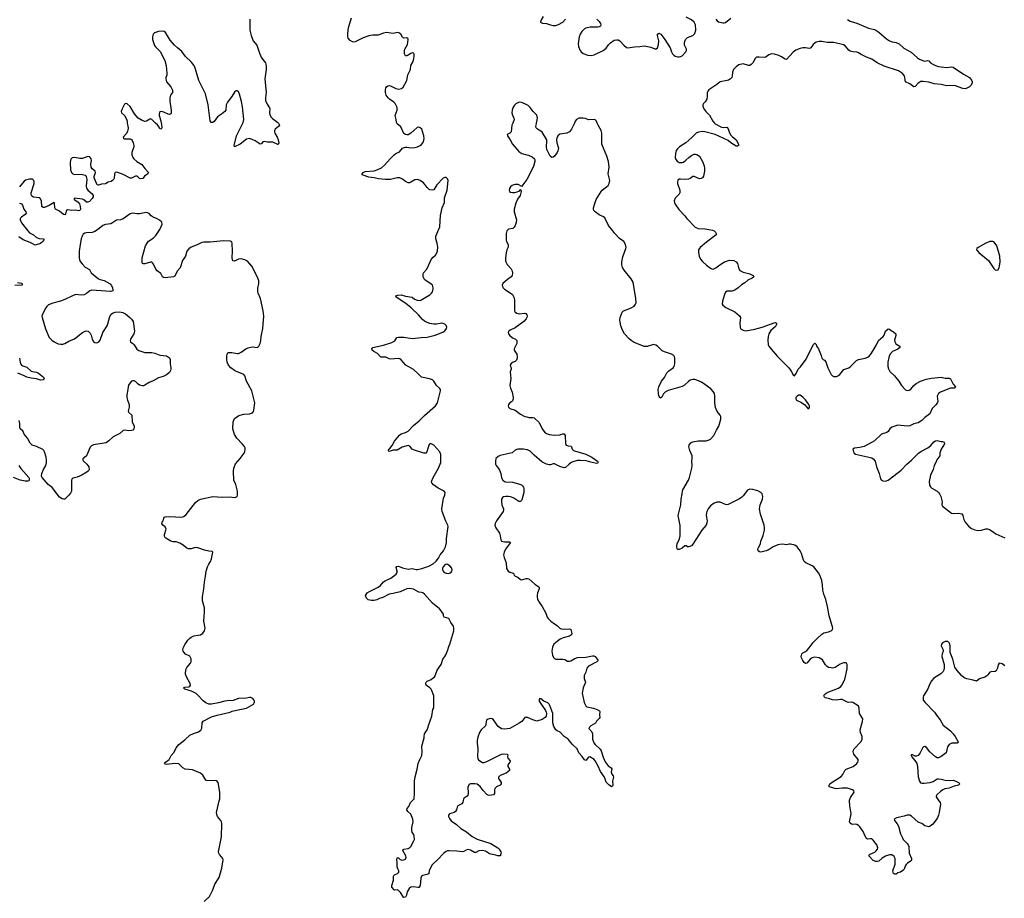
# Model space of a CAD drawing. Header units: inches. Extents: x 1678753 to 1858649, y 384643 to 522370.
# Tile 6 of 91: x 1742523 to 1757042, y 398563 to 411524. Entities that reach past the tile are written whole.
import ezdxf

# ---------------------------------------------------------------- set-up
doc = ezdxf.new("R2010")
doc.units = ezdxf.units.IN
doc.header["$MEASUREMENT"] = 0
for name, color, linetype in [('B7349', 7, 'Continuous'), ('B7359', 7, 'Continuous'), ('B7440', 7, 'Continuous'), ('B7441', 7, 'Continuous'), ('B7450', 7, 'Continuous'), ('B7451', 7, 'Continuous')]:
    doc.layers.add(name, color=color, linetype=linetype)

msp = doc.modelspace()

# ---------------------------------------------------------------- linework, layer by layer
at = {"layer": 'B7349', "color": 6}
for points, elevation in [([(1745245, 398515), (1745321, 398590), (1745370, 398690), (1745403, 398770), (1745464, 398870), (1745504, 399010), (1745525, 399130), (1745519, 399150), (1745468, 399208), (1745459, 399230), (1745457, 399250), (1745477, 399370), (1745501, 399470), (1745506, 399666), (1745500, 399690), (1745489, 399709), (1745442, 399770), (1745430, 399802), (1745426, 399830), (1745466, 400000)], 300), ([(1749061, 400000), (1749056, 399984), (1749041, 399959), (1748984, 399930), (1748972, 399910), (1748963, 399870), (1748950, 399844), (1748930, 399827), (1748861, 399810), (1748847, 399790), (1748847, 399770), (1748861, 399741), (1748888, 399708), (1748965, 399650), (1749030, 399591), (1749110, 399546), (1749194, 399473), (1749270, 399436), (1749470, 399373), (1749573, 399310), (1749593, 399290), (1749616, 399250), (1749622, 399230), (1749614, 399210), (1749614, 399190), (1749571, 399189), (1749542, 399202), (1749470, 399214), (1749450, 399221), (1749390, 399258), (1749350, 399268), (1749294, 399266), (1749250, 399237), (1749230, 399238), (1749170, 399273), (1749130, 399282), (1749105, 399275), (1749070, 399254), (1749050, 399250), (1748970, 399260), (1748855, 399265), (1748830, 399263), (1748810, 399255), (1748778, 399230), (1748685, 399130), (1748618, 399070), (1748603, 399050), (1748562, 398970), (1748554, 398926), (1748527, 398913), (1748470, 398902), (1748449, 398890), (1748437, 398863), (1748427, 398753), (1748414, 398726), (1748410, 398723), (1748396, 398724), (1748330, 398735), (1748290, 398730), (1748268, 398710), (1748239, 398661), (1748225, 398610), (1748210, 398582), (1748190, 398575), (1748181, 398581), (1748137, 398650), (1748110, 398681), (1748090, 398689), (1748050, 398682), (1748046, 398686), (1748013, 398730), (1748013, 398750), (1748036, 398830), (1748033, 398890), (1748039, 398901), (1748048, 398912), (1748092, 398928), (1748113, 398950), (1748115, 398970), (1748099, 398999), (1748091, 399030), (1748090, 399090), (1748083, 399130), (1748090, 399162), (1748110, 399161), (1748136, 399136), (1748165, 399125), (1748190, 399129), (1748210, 399143), (1748222, 399170), (1748219, 399190), (1748175, 399270), (1748179, 399281), (1748190, 399290), (1748250, 399298), (1748273, 399307), (1748292, 399328), (1748337, 399410), (1748344, 399430), (1748340, 399480), (1748329, 399509), (1748310, 399538), (1748304, 399564), (1748306, 399606), (1748326, 399690), (1748322, 399730), (1748290, 399804), (1748246, 399846), (1748233, 399870), (1748239, 399890), (1748261, 399919), (1748285, 399975), (1748309, 400000)], 200)]:
    msp.add_lwpolyline(points, dxfattribs=dict(at, elevation=elevation))
at = {"layer": 'B7359', "color": 6, "elevation": 200}
msp.add_lwpolyline([(1756079, 400000), (1756095, 399975), (1756103, 399950), (1756081, 399830), (1756071, 399789), (1756050, 399742), (1755990, 399658), (1755950, 399626), (1755930, 399619), (1755872, 399632), (1755826, 399666), (1755770, 399685), (1755675, 399775), (1755649, 399789), (1755610, 399790), (1755566, 399774), (1755451, 399750), (1755419, 399730), (1755422, 399710), (1755462, 399662), (1755481, 399630), (1755513, 399513), (1755544, 399444), (1755552, 399430), (1755610, 399374), (1755625, 399350), (1755633, 399330), (1755638, 399230), (1755675, 399150), (1755676, 399130), (1755670, 399118), (1755617, 399083), (1755597, 399063), (1755582, 399038), (1755568, 398992), (1755548, 398972), (1755510, 398949), (1755470, 398938), (1755450, 398918), (1755430, 398918), (1755410, 398929), (1755401, 398970), (1755431, 399069), (1755435, 399130), (1755431, 399151), (1755418, 399178), (1755384, 399204), (1755350, 399206), (1755290, 399185), (1755243, 399157), (1755190, 399110), (1755170, 399104), (1755150, 399107), (1755110, 399123), (1755044, 399190), (1755054, 399210), (1755110, 399232), (1755134, 399246), (1755154, 399266), (1755171, 399290), (1755175, 399310), (1755165, 399350), (1755110, 399421), (1755090, 399440), (1755070, 399442), (1755030, 399438), (1755008, 399448), (1754990, 399479), (1754963, 399550), (1754910, 399618), (1754890, 399637), (1754870, 399650), (1754850, 399655), (1754810, 399653), (1754790, 399656), (1754769, 399670), (1754758, 399690), (1754785, 399810), (1754763, 399930), (1754761, 400000)], dxfattribs=at)
at = {"layer": 'B7440', "color": 6}
for points, elevation in [([(1744110, 410000), (1744121, 409930), (1744118, 409890), (1744110, 409870), (1744096, 409844), (1744050, 409790), (1744055, 409775), (1744070, 409767), (1744130, 409769), (1744150, 409766), (1744170, 409756), (1744181, 409741), (1744197, 409710), (1744206, 409670), (1744204, 409650), (1744175, 409565), (1744176, 409530), (1744190, 409490), (1744205, 409470), (1744252, 409430), (1744326, 409386), (1744367, 409327), (1744423, 409270), (1744414, 409250), (1744362, 409218), (1744337, 409183), (1744310, 409175), (1744290, 409181), (1744267, 409207), (1744250, 409216), (1744230, 409214), (1744170, 409187), (1744150, 409187), (1744050, 409239), (1743970, 409269), (1743950, 409273), (1743933, 409270), (1743923, 409250), (1743918, 409182), (1743912, 409170), (1743890, 409150), (1743870, 409137), (1743830, 409129), (1743790, 409103), (1743730, 409097), (1743683, 409083), (1743667, 409090), (1743622, 409190), (1743621, 409210), (1743641, 409270), (1743634, 409290), (1743590, 409324), (1743576, 409350), (1743572, 409390), (1743580, 409450), (1743575, 409470), (1743562, 409490), (1743550, 409500), (1743530, 409504), (1743450, 409478), (1743410, 409478), (1743329, 409491), (1743295, 409485), (1743280, 409470), (1743271, 409450), (1743267, 409413), (1743274, 409310), (1743286, 409270), (1743306, 409250), (1743330, 409242), (1743430, 409245), (1743470, 409238), (1743490, 409229), (1743505, 409210), (1743513, 409173), (1743503, 409070), (1743510, 409037), (1743530, 409010), (1743594, 408954), (1743606, 408930), (1743607, 408910), (1743594, 408886), (1743550, 408842), (1743530, 408831), (1743510, 408834), (1743470, 408867), (1743450, 408876), (1743328, 408890), (1743325, 408870), (1743378, 408838), (1743406, 408806), (1743417, 408770), (1743418, 408730), (1743412, 408710), (1743390, 408705), (1743350, 408715), (1743290, 408709), (1743230, 408719), (1743212, 408708), (1743200, 408660), (1743190, 408644), (1743170, 408651), (1743110, 408699), (1743070, 408717), (1743053, 408730), (1743043, 408750), (1743036, 408816), (1743030, 408827), (1742957, 408783), (1742890, 408755), (1742870, 408753), (1742850, 408770), (1742843, 408850), (1742825, 408885), (1742810, 408895), (1742727, 408907), (1742702, 408922), (1742695, 408930), (1742690, 408950), (1742693, 408970), (1742737, 409110), (1742737, 409130), (1742730, 409150), (1742710, 409170), (1742670, 409172), (1742610, 409156), (1742590, 409140), (1742519, 409061)], 200), ([(1744610, 410000), (1744612, 409988), (1744617, 409930), (1744610, 409907), (1744590, 409916), (1744580, 409940), (1744554, 409974), (1744527, 410000)], 200), ([(1746337, 410000), (1746346, 409990), (1746352, 409970), (1746341, 409950), (1746289, 409911), (1746279, 409890), (1746280, 409870), (1746287, 409850), (1746319, 409790), (1746335, 409750), (1746342, 409710), (1746335, 409685), (1746330, 409684), (1746258, 409718), (1746176, 409716), (1746130, 409729), (1746110, 409722), (1746090, 409693), (1746070, 409688), (1745997, 409737), (1745950, 409759), (1745910, 409770), (1745870, 409761), (1745776, 409690), (1745689, 409650), (1745684, 409670), (1745722, 409810), (1745814, 410000)], 200), ([(1748309, 400000), (1748338, 400030), (1748346, 400110), (1748347, 400290), (1748353, 400353), (1748385, 400470), (1748401, 400550), (1748422, 400610), (1748452, 400670), (1748458, 400730), (1748455, 400810), (1748489, 400930), (1748487, 400950), (1748494, 400990), (1748530, 401051), (1748547, 401090), (1748550, 401112), (1748600, 401250), (1748617, 401350), (1748629, 401371), (1748632, 401388), (1748632, 401530), (1748629, 401550), (1748598, 401638), (1748593, 401650), (1748573, 401670), (1748519, 401710), (1748512, 401730), (1748517, 401750), (1748533, 401767), (1748590, 401790), (1748644, 401836), (1748678, 401930), (1748737, 402010), (1748750, 402042), (1748761, 402090), (1748792, 402130), (1748805, 402155), (1748836, 402230), (1748850, 402276), (1748868, 402312), (1748923, 402510), (1748926, 402550), (1748918, 402578), (1748879, 402630), (1748853, 402690), (1748781, 402710), (1748774, 402730), (1748773, 402753), (1748710, 402843), (1748690, 402853), (1748610, 402915), (1748490, 403052), (1748470, 403068), (1748450, 403075), (1748410, 403078), (1748330, 403126), (1748270, 403133), (1748230, 403128), (1748190, 403107), (1748134, 403086), (1748030, 403058), (1747970, 403050), (1747877, 403003), (1747830, 402987), (1747790, 402965), (1747750, 402955), (1747710, 402955), (1747664, 402964), (1747635, 402990), (1747622, 403030), (1747649, 403070), (1747679, 403090), (1747810, 403154), (1747842, 403178), (1747888, 403230), (1747910, 403248), (1747995, 403285), (1748075, 403345), (1748090, 403370), (1748090, 403390), (1748076, 403444), (1748082, 403458), (1748110, 403464), (1748170, 403440), (1748250, 403417), (1748310, 403429), (1748370, 403414), (1748390, 403413), (1748452, 403428), (1748555, 403465), (1748622, 403498), (1748664, 403536), (1748699, 403581), (1748724, 403630), (1748773, 403687), (1748803, 403750), (1748819, 403810), (1748818, 403870), (1748840, 404050), (1748836, 404070), (1748809, 404129), (1748754, 404270), (1748749, 404310), (1748775, 404465), (1748792, 404510), (1748796, 404550), (1748781, 404570), (1748694, 404614), (1748623, 404663), (1748600, 404690), (1748598, 404710), (1748621, 404770), (1748701, 404910), (1748732, 404990), (1748735, 405110), (1748720, 405150), (1748630, 405246), (1748590, 405270), (1748570, 405267), (1748563, 405257), (1748545, 405215), (1748527, 405150), (1748510, 405130), (1748484, 405130), (1748330, 405178), (1748311, 405191), (1748275, 405235), (1748250, 405243), (1748162, 405218), (1748090, 405176), (1748070, 405172), (1748030, 405174), (1747970, 405154), (1747959, 405170), (1747970, 405190), (1747981, 405199), (1748017, 405243), (1748050, 405308), (1748125, 405395), (1748150, 405415), (1748210, 405433), (1748250, 405456), (1748330, 405537), (1748413, 405607), (1748490, 405687), (1748655, 405830), (1748683, 405870), (1748729, 406050), (1748727, 406070), (1748716, 406090), (1748670, 406128), (1748632, 406190), (1748610, 406210), (1748565, 406225), (1748448, 406250), (1748401, 406301), (1748330, 406363), (1748250, 406408), (1748219, 406430), (1748150, 406507), (1748130, 406522), (1748107, 406527), (1747990, 406515), (1747970, 406520), (1747924, 406544), (1747850, 406547), (1747799, 406599), (1747743, 406630), (1747719, 406650), (1747714, 406670), (1747730, 406690), (1747890, 406721), (1748010, 406762), (1748053, 406787), (1748086, 406834), (1748110, 406843), (1748190, 406843), (1748310, 406820), (1748443, 406837), (1748530, 406842), (1748650, 406869), (1748763, 406917), (1748790, 406936), (1748815, 406970), (1748820, 406990), (1748813, 407013), (1748794, 407034), (1748770, 407044), (1748747, 407047), (1748670, 407034), (1748630, 407033), (1748570, 407045), (1748530, 407058), (1748490, 407078), (1748461, 407101), (1748403, 407170), (1748296, 407276), (1748218, 407338), (1748076, 407430), (1748070, 407450), (1748099, 407462), (1748150, 407466), (1748210, 407445), (1748309, 407429), (1748344, 407404), (1748386, 407386), (1748430, 407384), (1748573, 407467), (1748598, 407490), (1748609, 407510), (1748621, 407550), (1748621, 407570), (1748608, 407610), (1748586, 407630), (1748517, 407670), (1748493, 407690), (1748475, 407730), (1748471, 407770), (1748479, 407790), (1748522, 407838), (1748544, 407876), (1748590, 407988), (1748619, 408021), (1748655, 408050), (1748676, 408084), (1748685, 408115), (1748691, 408170), (1748679, 408230), (1748659, 408290), (1748658, 408330), (1748718, 408470), (1748726, 408634), (1748752, 408748), (1748788, 408830), (1748785, 408895), (1748825, 409010), (1748839, 409150), (1748830, 409176), (1748810, 409196), (1748790, 409198), (1748770, 409189), (1748674, 409086), (1748630, 409015), (1748608, 409008), (1748573, 409013), (1748561, 409021), (1748532, 409050), (1748504, 409090), (1748476, 409116), (1748430, 409151), (1748390, 409166), (1748350, 409163), (1748290, 409126), (1748270, 409119), (1748250, 409120), (1748210, 409137), (1748170, 409170), (1748130, 409191), (1748090, 409190), (1747991, 409169), (1747910, 409169), (1747816, 409176), (1747750, 409192), (1747670, 409201), (1747574, 409234), (1747573, 409250), (1747589, 409270), (1747616, 409284), (1747750, 409297), (1747805, 409315), (1747860, 409340), (1747903, 409377), (1747986, 409474), (1748046, 409530), (1748070, 409548), (1748123, 409577), (1748170, 409627), (1748210, 409642), (1748230, 409643), (1748290, 409633), (1748350, 409640), (1748390, 409649), (1748430, 409668), (1748450, 409683), (1748478, 409722), (1748486, 409770), (1748481, 409810), (1748452, 409910), (1748430, 409931), (1748410, 409938), (1748386, 409934), (1748293, 409850), (1748250, 409825), (1748230, 409824), (1748210, 409830), (1748187, 409847), (1748143, 409943), (1748090, 409990), (1748085, 410000)], 200), ([(1749795, 410000), (1749782, 409970), (1749769, 409871), (1749750, 409851), (1749709, 409830), (1749716, 409810), (1749756, 409750), (1749788, 409690), (1749882, 409582), (1749929, 409549), (1750000, 409532)], 200), ([(1750000, 409167), (1749943, 409090), (1749930, 409066), (1749873, 409093), (1749830, 409095), (1749810, 409090), (1749783, 409077), (1749761, 409059), (1749745, 409035), (1749740, 409010), (1749746, 408990), (1749761, 408981), (1749790, 408975), (1749823, 408977), (1749857, 408983), (1749884, 408996), (1749897, 409003), (1749910, 409021), (1749915, 409015), (1749917, 408990), (1749903, 408930), (1749865, 408875), (1749840, 408820), (1749816, 408730), (1749814, 408690), (1749850, 408570), (1749846, 408534), (1749831, 408490), (1749816, 408464), (1749795, 408445), (1749730, 408434), (1749725, 408430), (1749708, 408410), (1749698, 408370), (1749698, 408270), (1749702, 408250), (1749725, 408210), (1749728, 408190), (1749726, 408170), (1749708, 408130), (1749695, 408085), (1749687, 408013), (1749687, 407967), (1749690, 407950), (1749710, 407912), (1749768, 407850), (1749779, 407830), (1749788, 407790), (1749783, 407750), (1749770, 407729), (1749714, 407690), (1749648, 407632), (1749640, 407610), (1749643, 407590), (1749651, 407570), (1749670, 407548), (1749757, 407497), (1749788, 407470), (1749801, 407450), (1749811, 407430), (1749818, 407390), (1749820, 407230), (1749829, 407209), (1749853, 407193), (1749890, 407185), (1749970, 407193), (1749988, 407188), (1750000, 407173)], 200), ([(1742518, 408818), (1742550, 408810), (1742566, 408790), (1742586, 408730), (1742614, 408690), (1742618, 408670), (1742605, 408650), (1742548, 408612), (1742532, 408590), (1742531, 408570), (1742550, 408530), (1742641, 408410), (1742670, 408382), (1742729, 408349), (1742772, 408312), (1742810, 408298), (1742870, 408290), (1742884, 408270), (1742866, 408250), (1742830, 408225), (1742750, 408197), (1742678, 408238), (1742576, 408276), (1742510, 408319)], 200), ([(1745466, 400000), (1745473, 400030), (1745474, 400130), (1745449, 400270), (1745430, 400297), (1745410, 400303), (1745295, 400295), (1745279, 400299), (1745268, 400308), (1745222, 400382), (1745189, 400409), (1745070, 400459), (1744964, 400470), (1744930, 400490), (1744869, 400549), (1744810, 400554), (1744690, 400538), (1744670, 400541), (1744657, 400550), (1744674, 400570), (1744727, 400613), (1744755, 400670), (1744802, 400718), (1744830, 400782), (1744870, 400834), (1744959, 400901), (1745030, 400970), (1745084, 400996), (1745159, 401021), (1745194, 401046), (1745207, 401073), (1745214, 401150), (1745230, 401177), (1745350, 401239), (1745434, 401266), (1745628, 401310), (1745656, 401324), (1745720, 401340), (1745868, 401370), (1745970, 401427), (1745985, 401455), (1745985, 401470), (1745977, 401490), (1745962, 401510), (1745930, 401524), (1745910, 401524), (1745866, 401514), (1745750, 401509), (1745670, 401483), (1745630, 401478), (1745610, 401481), (1745550, 401472), (1745454, 401446), (1745350, 401425), (1745310, 401427), (1745270, 401445), (1745230, 401475), (1745157, 401557), (1745123, 401583), (1745058, 401618), (1744956, 401650), (1744939, 401670), (1744960, 401680), (1745016, 401684), (1745030, 401691), (1745041, 401710), (1745035, 401730), (1744981, 401830), (1744968, 401870), (1744967, 401893), (1744979, 401950), (1744990, 401970), (1745040, 402030), (1745051, 402050), (1745054, 402070), (1745050, 402094), (1745030, 402136), (1744970, 402165), (1744946, 402190), (1744935, 402210), (1744931, 402230), (1744933, 402250), (1744939, 402270), (1744963, 402310), (1745002, 402370), (1745030, 402400), (1745050, 402415), (1745090, 402433), (1745157, 402443), (1745190, 402452), (1745224, 402476), (1745250, 402511), (1745257, 402550), (1745238, 402650), (1745249, 402791), (1745249, 402850), (1745221, 402950), (1745217, 403010), (1745240, 403130), (1745247, 403227), (1745265, 403315), (1745271, 403390), (1745290, 403452), (1745310, 403492), (1745336, 403530), (1745353, 403570), (1745370, 403670), (1745359, 403679), (1745310, 403684), (1745250, 403697), (1745150, 403734), (1745110, 403736), (1745050, 403720), (1745010, 403719), (1744987, 403727), (1744933, 403773), (1744883, 403803), (1744830, 403821), (1744784, 403824), (1744752, 403832), (1744676, 403876), (1744664, 403890), (1744656, 403910), (1744656, 403930), (1744682, 404010), (1744670, 404042), (1744636, 404070), (1744621, 404090), (1744623, 404110), (1744638, 404130), (1744645, 404150), (1744648, 404172), (1744656, 404184), (1744669, 404190), (1744750, 404195), (1744890, 404185), (1744929, 404191), (1744950, 404200), (1744976, 404224), (1745116, 404404), (1745150, 404434), (1745187, 404453), (1745370, 404492), (1745510, 404481), (1745626, 404486), (1745690, 404475), (1745710, 404479), (1745730, 404491), (1745736, 404510), (1745736, 404570), (1745723, 404610), (1745712, 404670), (1745679, 404730), (1745677, 404863), (1745683, 404910), (1745706, 404974), (1745773, 405050), (1745833, 405130), (1745842, 405150), (1745849, 405191), (1745847, 405210), (1745838, 405230), (1745805, 405270), (1745724, 405350), (1745690, 405405), (1745668, 405490), (1745669, 405590), (1745690, 405641), (1745753, 405687), (1745830, 405706), (1745911, 405709), (1745954, 405726), (1745970, 405746), (1745976, 405764), (1745992, 405870), (1745947, 406050), (1745868, 406190), (1745844, 406270), (1745830, 406288), (1745816, 406296), (1745728, 406328), (1745690, 406347), (1745637, 406390), (1745604, 406430), (1745583, 406470), (1745576, 406510), (1745579, 406561), (1745582, 406590), (1745590, 406610), (1745604, 406616), (1745650, 406616), (1745730, 406598), (1745750, 406599), (1745790, 406620), (1745856, 406670), (1745890, 406686), (1745950, 406700), (1746030, 406691), (1746050, 406709), (1746069, 406750), (1746080, 406790), (1746084, 406850), (1746106, 406970), (1746123, 407150), (1746115, 407230), (1746073, 407410), (1746040, 407490), (1746036, 407510), (1746037, 407563), (1746051, 407631), (1746051, 407671), (1746030, 407727), (1745947, 407887), (1745880, 407960), (1745842, 407982), (1745790, 407995), (1745750, 407990), (1745690, 407963), (1745666, 407966), (1745654, 408010), (1745662, 408110), (1745657, 408230), (1745650, 408247), (1745630, 408259), (1745530, 408264), (1745330, 408242), (1745237, 408243), (1745210, 408240), (1745139, 408201), (1745050, 408169), (1745017, 408143), (1744990, 408110), (1744970, 408038), (1744924, 407970), (1744890, 407865), (1744846, 407814), (1744810, 407743), (1744790, 407730), (1744670, 407717), (1744642, 407722), (1744630, 407732), (1744602, 407782), (1744550, 407822), (1744530, 407845), (1744497, 407917), (1744480, 407940), (1744470, 407947), (1744450, 407947), (1744370, 407923), (1744350, 407922), (1744334, 407930), (1744330, 407939), (1744331, 408010), (1744377, 408190), (1744401, 408230), (1744424, 408256), (1744490, 408301), (1744530, 408340), (1744590, 408430), (1744610, 408472), (1744622, 408510), (1744617, 408537), (1744587, 408567), (1744550, 408587), (1744490, 408610), (1744463, 408630), (1744430, 408665), (1744410, 408675), (1744390, 408679), (1744290, 408658), (1744250, 408659), (1744190, 408668), (1744150, 408660), (1744050, 408588), (1744010, 408574), (1743950, 408566), (1743893, 408527), (1743865, 408515), (1743790, 408502), (1743750, 408487), (1743670, 408422), (1743630, 408398), (1743590, 408385), (1743510, 408381), (1743484, 408376), (1743461, 408359), (1743442, 408330), (1743429, 408291), (1743415, 408210), (1743402, 408110), (1743400, 408010), (1743405, 407985), (1743417, 407957), (1743443, 407923), (1743490, 407875), (1743550, 407839), (1743579, 407790), (1743684, 407704), (1743710, 407691), (1743770, 407677), (1743855, 407630), (1743872, 407610), (1743890, 407572), (1743898, 407530), (1743895, 407525), (1743863, 407517), (1743586, 407534), (1743555, 407525), (1743510, 407484), (1743473, 407467), (1743430, 407463), (1743350, 407469), (1743310, 407458), (1743190, 407397), (1743126, 407374), (1743010, 407344), (1742950, 407317), (1742925, 407295), (1742904, 407270), (1742853, 407167), (1742850, 407150), (1742854, 407130), (1742902, 406962), (1742958, 406838), (1742996, 406796), (1743030, 406770), (1743090, 406744), (1743130, 406736), (1743160, 406740), (1743190, 406749), (1743250, 406784), (1743330, 406818), (1743450, 406912), (1743490, 406932), (1743510, 406936), (1743534, 406930), (1743562, 406902), (1743577, 406870), (1743592, 406810), (1743610, 406777), (1743630, 406762), (1743650, 406757), (1743670, 406760), (1743690, 406772), (1743710, 406799), (1743750, 406910), (1743814, 407010), (1743824, 407036), (1743850, 407147), (1743870, 407182), (1743890, 407197), (1743930, 407210), (1743993, 407213), (1744043, 407203), (1744083, 407183), (1744148, 407130), (1744170, 407107), (1744194, 407070), (1744217, 406930), (1744206, 406890), (1744156, 406810), (1744150, 406790), (1744155, 406770), (1744190, 406748), (1744209, 406730), (1744250, 406664), (1744282, 406642), (1744370, 406616), (1744470, 406617), (1744514, 406606), (1744590, 406576), (1744688, 406568), (1744730, 406537), (1744742, 406510), (1744742, 406450), (1744753, 406390), (1744752, 406368), (1744747, 406350), (1744730, 406321), (1744690, 406285), (1744638, 406262), (1744570, 406242), (1744490, 406195), (1744430, 406170), (1744370, 406132), (1744350, 406124), (1744330, 406122), (1744290, 406134), (1744268, 406148), (1744230, 406186), (1744210, 406196), (1744190, 406197), (1744174, 406190), (1744152, 406168), (1744129, 406131), (1744121, 406110), (1744118, 406070), (1744101, 405990), (1744102, 405950), (1744111, 405910), (1744135, 405850), (1744139, 405830), (1744139, 405810), (1744125, 405750), (1744133, 405730), (1744176, 405690), (1744184, 405590), (1744211, 405530), (1744212, 405510), (1744206, 405490), (1744191, 405469), (1744170, 405462), (1744130, 405461), (1744070, 405471), (1744050, 405463), (1744000, 405420), (1743902, 405370), (1743839, 405310), (1743796, 405284), (1743770, 405276), (1743609, 405251), (1743581, 405239), (1743564, 405216), (1743507, 405093), (1743455, 405045), (1743454, 405030), (1743465, 405010), (1743512, 404970), (1743530, 404950), (1743541, 404930), (1743546, 404890), (1743540, 404870), (1743515, 404850), (1743430, 404800), (1743370, 404775), (1743310, 404761), (1743296, 404750), (1743288, 404730), (1743286, 404710), (1743286, 404570), (1743270, 404538), (1743250, 404512), (1743210, 404469), (1743190, 404453), (1743170, 404449), (1743150, 404455), (1743110, 404482), (1743003, 404623), (1742941, 404670), (1742855, 404770), (1742845, 404790), (1742851, 404830), (1742874, 404890), (1742908, 404950), (1742918, 404990), (1742919, 405030), (1742914, 405070), (1742891, 405150), (1742879, 405170), (1742862, 405182), (1742770, 405229), (1742709, 405249), (1742675, 405275), (1742637, 405350), (1742590, 405410), (1742570, 405457), (1742531, 405491), (1742525, 405510), (1742524, 405570), (1742517, 405610)], 300), ([(1742490, 407646), (1742550, 407637), (1742561, 407630), (1742560, 407610), (1742553, 407607), (1742450, 407604)], 200), ([(1750000, 407130), (1749994, 407110), (1749959, 407070), (1749830, 406979), (1749754, 406946), (1749734, 406930), (1749727, 406910), (1749731, 406890), (1749750, 406864), (1749790, 406833), (1749835, 406810), (1749852, 406790), (1749856, 406770), (1749854, 406746), (1749814, 406670), (1749817, 406650), (1749855, 406590), (1749861, 406550), (1749861, 406530), (1749850, 406502), (1749830, 406484), (1749790, 406469), (1749770, 406455), (1749758, 406430), (1749762, 406410), (1749772, 406390), (1749770, 406370), (1749758, 406330), (1749764, 406230), (1749750, 406130), (1749759, 406090), (1749787, 406030), (1749800, 405950), (1749799, 405930), (1749790, 405904), (1749774, 405886), (1749749, 405870), (1749732, 405850), (1749726, 405826), (1749730, 405810), (1749753, 405790), (1749830, 405763), (1749910, 405706), (1749970, 405673), (1750000, 405664)], 200), ([(1742521, 406530), (1742531, 406470), (1742541, 406441), (1742550, 406430), (1742570, 406418), (1742630, 406399), (1742690, 406342), (1742713, 406333), (1742770, 406324), (1742799, 406310), (1742872, 406250), (1742883, 406230), (1742868, 406212), (1742830, 406207), (1742770, 406226), (1742690, 406234), (1742630, 406250), (1742578, 406278), (1742530, 406293), (1742494, 406310)], 200), ([(1750000, 405180), (1749950, 405191), (1749870, 405188), (1749828, 405172), (1749786, 405134), (1749610, 405095), (1749578, 405082), (1749546, 405050), (1749538, 405010), (1749541, 404970), (1749550, 404946), (1749585, 404905), (1749600, 404880), (1749617, 404830), (1749628, 404768), (1749649, 404730), (1749670, 404713), (1749687, 404707), (1749790, 404701), (1749879, 404679), (1749922, 404662), (1749938, 404650), (1749952, 404630), (1749957, 404610), (1749958, 404550), (1749930, 404442), (1749925, 404430), (1749910, 404417), (1749890, 404416), (1749870, 404425), (1749810, 404467), (1749765, 404485), (1749730, 404492), (1749690, 404492), (1749656, 404484), (1749644, 404476), (1749630, 404450), (1749627, 404410), (1749633, 404370), (1749655, 404310), (1749658, 404290), (1749652, 404270), (1749553, 404130), (1749533, 404090), (1749531, 404070), (1749544, 404030), (1749596, 403950), (1749609, 403910), (1749618, 403850), (1749630, 403831), (1749670, 403822), (1749744, 403824), (1749757, 403817), (1749759, 403810), (1749687, 403713), (1749666, 403670), (1749661, 403650), (1749659, 403630), (1749667, 403590), (1749695, 403510), (1749703, 403430), (1749727, 403390), (1749750, 403375), (1749799, 403359), (1749810, 403350), (1749816, 403330), (1749830, 403314), (1749870, 403300), (1749910, 403268), (1749930, 403263), (1749990, 403283), (1750000, 403283)], 200), ([(1742510, 404949), (1742542, 404902), (1742656, 404770), (1742664, 404750), (1742663, 404730), (1742657, 404723), (1742644, 404717), (1742605, 404715), (1742530, 404730), (1742430, 404770)], 300), ([(1750000, 401232), (1749990, 401235), (1749970, 401232), (1749926, 401174), (1749890, 401147), (1749750, 401070), (1749670, 401057), (1749630, 401065), (1749579, 401099), (1749552, 401130), (1749510, 401197), (1749492, 401212), (1749470, 401217), (1749430, 401208), (1749405, 401190), (1749400, 401170), (1749399, 401130), (1749391, 401110), (1749329, 401050), (1749304, 401010), (1749278, 400942), (1749268, 400892), (1749267, 400853), (1749277, 400770), (1749276, 400650), (1749281, 400621), (1749290, 400606), (1749321, 400581), (1749350, 400568), (1749370, 400566), (1749410, 400580), (1749630, 400688), (1749653, 400693), (1749711, 400691), (1749719, 400679), (1749718, 400650), (1749723, 400630), (1749754, 400590), (1749751, 400570), (1749720, 400530), (1749719, 400510), (1749744, 400470), (1749744, 400450), (1749695, 400410), (1749610, 400374), (1749584, 400350), (1749584, 400330), (1749623, 400270), (1749623, 400250), (1749608, 400232), (1749554, 400206), (1749533, 400190), (1749524, 400170), (1749523, 400110), (1749510, 400089), (1749450, 400081), (1749430, 400085), (1749410, 400097), (1749356, 400156), (1749315, 400215), (1749270, 400247), (1749233, 400253), (1749190, 400253), (1749170, 400251), (1749150, 400241), (1749132, 400208), (1749138, 400110), (1749130, 400083), (1749120, 400070), (1749077, 400043), (1749069, 400030), (1749061, 400000)], 200)]:
    msp.add_lwpolyline(points, dxfattribs=dict(at, elevation=elevation))
at = {"layer": 'B7440', "color": 6, "elevation": 200}
msp.add_lwpolyline([(1748810, 403493), (1748790, 403485), (1748766, 403454), (1748759, 403430), (1748757, 403410), (1748767, 403387), (1748784, 403370), (1748810, 403358), (1748850, 403356), (1748870, 403363), (1748887, 403373), (1748897, 403390), (1748899, 403410), (1748890, 403439), (1748870, 403461), (1748830, 403487)], close=True, dxfattribs=at)
at = {"layer": 'B7441', "color": 6, "elevation": 200}
for points in [[(1745918, 411530), (1745915, 411490), (1745918, 411370), (1745937, 411290), (1745967, 411210), (1746020, 411150), (1746061, 411030), (1746090, 410961), (1746146, 410890), (1746155, 410870), (1746160, 410830), (1746157, 410790), (1746138, 410650), (1746156, 410450), (1746146, 410370), (1746149, 410330), (1746170, 410278), (1746206, 410226), (1746211, 410210), (1746205, 410150), (1746210, 410125), (1746227, 410090), (1746250, 410066), (1746328, 410010), (1746337, 410000)], [(1748085, 410000), (1748080, 410010), (1748077, 410050), (1748061, 410110), (1748088, 410190), (1748087, 410230), (1748081, 410250), (1748058, 410290), (1748040, 410310), (1747975, 410350), (1747955, 410370), (1747929, 410410), (1747916, 410450), (1747915, 410490), (1747921, 410519), (1747930, 410535), (1747951, 410549), (1747970, 410553), (1747990, 410550), (1748068, 410508), (1748110, 410500), (1748152, 410508), (1748177, 410530), (1748232, 410628), (1748246, 410710), (1748285, 410790), (1748290, 410850), (1748327, 410910), (1748337, 410950), (1748340, 410990), (1748342, 411010), (1748336, 411030), (1748310, 411035), (1748290, 411027), (1748250, 410999), (1748230, 410991), (1748210, 410992), (1748199, 411019), (1748199, 411070), (1748203, 411090), (1748241, 411159), (1748248, 411190), (1748250, 411235), (1748245, 411245), (1748230, 411255), (1748190, 411252), (1748178, 411258), (1748170, 411265), (1748144, 411310), (1748113, 411330), (1748095, 411335), (1748030, 411323), (1747930, 411335), (1747890, 411326), (1747810, 411297), (1747730, 411298), (1747670, 411287), (1747590, 411257), (1747470, 411198), (1747450, 411195), (1747430, 411200), (1747396, 411216), (1747368, 411250), (1747362, 411270), (1747360, 411310), (1747365, 411375), (1747375, 411425), (1747417, 411550)], [(1745814, 410000), (1745819, 410010), (1745829, 410050), (1745810, 410239), (1745796, 410316), (1745765, 410425), (1745750, 410463), (1745730, 410476), (1745714, 410474), (1745690, 410455), (1745651, 410389), (1745586, 410310), (1745568, 410270), (1745562, 410190), (1745550, 410170), (1745501, 410130), (1745441, 410090), (1745390, 410023), (1745370, 410010), (1745346, 410010), (1745331, 410031), (1745301, 410270), (1745263, 410430), (1745167, 410627), (1745116, 410796), (1745099, 410839), (1745057, 410897), (1744970, 410981), (1744916, 411056), (1744848, 411108), (1744804, 411150), (1744744, 411224), (1744674, 411334), (1744652, 411350), (1744630, 411355), (1744570, 411350), (1744510, 411330), (1744490, 411310), (1744479, 411270), (1744481, 411230), (1744510, 411144), (1744524, 411124), (1744570, 411080), (1744593, 411053), (1744661, 410921), (1744683, 410850), (1744693, 410730), (1744692, 410708), (1744678, 410670), (1744676, 410650), (1744681, 410630), (1744690, 410610), (1744753, 410532), (1744774, 410486), (1744777, 410470), (1744774, 410450), (1744747, 410413), (1744736, 410370), (1744737, 410323), (1744755, 410190), (1744755, 410150), (1744750, 410136), (1744730, 410126), (1744710, 410132), (1744650, 410161), (1744610, 410172), (1744590, 410165), (1744584, 410156), (1744579, 410130), (1744581, 410110), (1744605, 410030), (1744610, 410000)], [(1744527, 410000), (1744470, 410054), (1744450, 410062), (1744441, 410059), (1744393, 410027), (1744370, 410024), (1744330, 410037), (1744271, 410071), (1744216, 410136), (1744150, 410242), (1744110, 410281), (1744090, 410289), (1744070, 410276), (1744032, 410210), (1744017, 410170), (1744022, 410150), (1744069, 410109), (1744096, 410056), (1744106, 410026), (1744110, 410000)], [(1750000, 410269), (1749930, 410303), (1749890, 410310), (1749839, 410281), (1749819, 410261), (1749796, 410224), (1749785, 410190), (1749782, 410150), (1749790, 410116), (1749812, 410070), (1749816, 410050), (1749795, 410000)]]:
    msp.add_lwpolyline(points, dxfattribs=at)
at = {"layer": 'B7450', "color": 6, "elevation": 200}
for points in [[(1750704, 410000), (1750662, 409910), (1750630, 409868), (1750590, 409850), (1750490, 409836), (1750461, 409810), (1750445, 409775), (1750441, 409750), (1750445, 409710), (1750468, 409630), (1750461, 409590), (1750450, 409566), (1750410, 409512), (1750390, 409495), (1750370, 409492), (1750347, 409510), (1750297, 409610), (1750290, 409650), (1750298, 409730), (1750295, 409750), (1750226, 409866), (1750210, 409882), (1750157, 409910), (1750141, 409930), (1750136, 409950), (1750137, 409970), (1750144, 410000)], [(1754761, 400000), (1754761, 400010), (1754774, 400050), (1754827, 400130), (1754824, 400150), (1754806, 400166), (1754730, 400187), (1754650, 400190), (1754570, 400179), (1754541, 400181), (1754467, 400207), (1754461, 400210), (1754459, 400219), (1754458, 400230), (1754470, 400250), (1754490, 400269), (1754639, 400361), (1754662, 400390), (1754690, 400448), (1754710, 400466), (1754813, 400507), (1754867, 400550), (1754881, 400570), (1754889, 400590), (1754887, 400610), (1754822, 400690), (1754813, 400730), (1754817, 400750), (1754830, 400770), (1754930, 400877), (1754947, 400910), (1754948, 400950), (1754923, 401010), (1754917, 401050), (1754951, 401170), (1754954, 401210), (1754909, 401289), (1754900, 401370), (1754890, 401397), (1754873, 401413), (1754810, 401450), (1754790, 401455), (1754750, 401453), (1754730, 401457), (1754650, 401494), (1754625, 401495), (1754566, 401486), (1754510, 401492), (1754450, 401512), (1754402, 401522), (1754389, 401530), (1754381, 401550), (1754392, 401570), (1754417, 401590), (1754456, 401610), (1754595, 401665), (1754630, 401690), (1754646, 401710), (1754689, 401792), (1754725, 401950), (1754725, 402010), (1754717, 402030), (1754710, 402036), (1754690, 402039), (1754670, 402036), (1754624, 402016), (1754550, 401970), (1754510, 401960), (1754490, 401961), (1754450, 401970), (1754430, 401981), (1754407, 402007), (1754363, 402083), (1754313, 402113), (1754250, 402119), (1754210, 402109), (1754180, 402090), (1754130, 402033), (1754110, 402029), (1754090, 402043), (1754070, 402069), (1754050, 402110), (1754049, 402130), (1754059, 402170), (1754070, 402186), (1754110, 402206), (1754134, 402226), (1754163, 402257), (1754222, 402338), (1754285, 402395), (1754350, 402462), (1754380, 402480), (1754450, 402495), (1754487, 402510), (1754510, 402530), (1754513, 402547), (1754510, 402570), (1754458, 402730), (1754437, 402870), (1754411, 402970), (1754382, 403050), (1754367, 403110), (1754363, 403190), (1754353, 403250), (1754323, 403330), (1754304, 403364), (1754233, 403453), (1754210, 403470), (1754117, 403510), (1754093, 403530), (1754080, 403550), (1754050, 403650), (1754032, 403690), (1753988, 403748), (1753953, 403773), (1753890, 403788), (1753870, 403788), (1753830, 403778), (1753770, 403786), (1753730, 403785), (1753703, 403777), (1753634, 403746), (1753559, 403701), (1753531, 403690), (1753450, 403670), (1753430, 403674), (1753414, 403690), (1753409, 403709), (1753413, 403730), (1753445, 403790), (1753451, 403830), (1753485, 403915), (1753506, 403994), (1753507, 404030), (1753500, 404070), (1753445, 404230), (1753433, 404310), (1753443, 404370), (1753475, 404450), (1753484, 404490), (1753472, 404530), (1753453, 404550), (1753410, 404575), (1753334, 404594), (1753290, 404598), (1753254, 404586), (1753190, 404500), (1753165, 404475), (1753127, 404450), (1752970, 404375), (1752950, 404370), (1752930, 404373), (1752850, 404405), (1752810, 404408), (1752766, 404390), (1752710, 404351), (1752674, 404310), (1752654, 404270), (1752649, 404250), (1752648, 404208), (1752660, 404130), (1752657, 404103), (1752646, 404070), (1752584, 403996), (1752450, 403789), (1752430, 403765), (1752390, 403746), (1752369, 403749), (1752350, 403762), (1752330, 403762), (1752291, 403730), (1752250, 403707), (1752227, 403707), (1752218, 403718), (1752212, 403750), (1752215, 403770), (1752220, 403790), (1752255, 403865), (1752265, 403910), (1752262, 404062), (1752231, 404210), (1752273, 404370), (1752278, 404450), (1752292, 404528), (1752295, 404570), (1752302, 404590), (1752385, 404730), (1752402, 404770), (1752436, 404910), (1752441, 404950), (1752433, 405010), (1752439, 405050), (1752438, 405090), (1752406, 405170), (1752392, 405230), (1752393, 405250), (1752418, 405282), (1752450, 405298), (1752530, 405313), (1752647, 405313), (1752690, 405325), (1752710, 405336), (1752759, 405390), (1752797, 405470), (1752833, 405527), (1752862, 405630), (1752864, 405650), (1752861, 405670), (1752851, 405690), (1752807, 405747), (1752785, 405805), (1752774, 405870), (1752776, 405970), (1752771, 406010), (1752750, 406042), (1752717, 406077), (1752624, 406144), (1752575, 406175), (1752510, 406208), (1752478, 406218), (1752450, 406219), (1752410, 406207), (1752390, 406194), (1752327, 406133), (1752290, 406111), (1752087, 406053), (1752046, 406034), (1752015, 406005), (1751990, 405955), (1751970, 405942), (1751950, 405977), (1751943, 406010), (1751940, 406070), (1751948, 406110), (1751987, 406190), (1752032, 406248), (1752067, 406313), (1752097, 406343), (1752159, 406390), (1752173, 406410), (1752183, 406450), (1752183, 406530), (1752180, 406550), (1752170, 406569), (1752137, 406590), (1752030, 406623), (1751998, 406638), (1751930, 406706), (1751905, 406725), (1751870, 406731), (1751777, 406703), (1751730, 406703), (1751650, 406740), (1751584, 406764), (1751540, 406790), (1751510, 406815), (1751443, 406890), (1751410, 406945), (1751387, 407010), (1751375, 407090), (1751379, 407130), (1751405, 407210), (1751428, 407232), (1751532, 407268), (1751582, 407298), (1751606, 407330), (1751613, 407350), (1751611, 407410), (1751570, 407650), (1751541, 407701), (1751435, 407830), (1751414, 407870), (1751403, 407910), (1751400, 407950), (1751415, 408025), (1751463, 408150), (1751466, 408170), (1751450, 408219), (1751430, 408252), (1751370, 408297), (1751298, 408370), (1751270, 408412), (1751207, 408490), (1751150, 408601), (1751130, 408618), (1751070, 408645), (1751010, 408690), (1750991, 408710), (1750984, 408730), (1750985, 408750), (1751007, 408830), (1751024, 408870), (1751096, 408990), (1751114, 409010), (1751202, 409078), (1751217, 409110), (1751223, 409150), (1751203, 409250), (1751214, 409350), (1751206, 409430), (1751180, 409510), (1751105, 409690), (1751108, 409848), (1751100, 409890), (1751053, 409970), (1751040, 410000)], [(1752770, 410000), (1752779, 409990), (1752870, 409941), (1752904, 409936), (1752950, 409941), (1752956, 409936), (1752970, 409915), (1752984, 409870), (1753007, 409827), (1753030, 409800), (1753090, 409750), (1753124, 409690), (1753122, 409670), (1753110, 409659), (1753090, 409660), (1753010, 409709), (1752970, 409740), (1752779, 409830), (1752628, 409872), (1752586, 409874), (1752533, 409867), (1752498, 409850), (1752435, 409785), (1752347, 409710), (1752253, 409647), (1752222, 409618), (1752206, 409594), (1752193, 409550), (1752191, 409490), (1752201, 409461), (1752217, 409437), (1752250, 409420), (1752290, 409419), (1752310, 409425), (1752348, 409450), (1752390, 409493), (1752430, 409523), (1752470, 409539), (1752490, 409542), (1752510, 409538), (1752550, 409510), (1752594, 409430), (1752616, 409370), (1752622, 409330), (1752623, 409290), (1752606, 409214), (1752590, 409193), (1752570, 409180), (1752550, 409177), (1752470, 409210), (1752450, 409210), (1752410, 409183), (1752387, 409173), (1752332, 409168), (1752266, 409174), (1752247, 409170), (1752230, 409156), (1752223, 409130), (1752225, 409110), (1752258, 409010), (1752258, 408970), (1752248, 408950), (1752189, 408890), (1752175, 408850), (1752178, 408830), (1752190, 408801), (1752242, 408722), (1752330, 408630), (1752359, 408590), (1752485, 408465), (1752530, 408442), (1752630, 408437), (1752741, 408421), (1752764, 408410), (1752782, 408390), (1752793, 408370), (1752793, 408350), (1752650, 408243), (1752558, 408162), (1752535, 408130), (1752531, 408090), (1752544, 408036), (1752563, 407990), (1752590, 407959), (1752650, 407904), (1752710, 407858), (1752730, 407849), (1752750, 407846), (1752790, 407862), (1752849, 407910), (1752915, 407950), (1752990, 407975), (1753052, 407972), (1753090, 407952), (1753107, 407930), (1753128, 407848), (1753143, 407823), (1753190, 407800), (1753290, 407776), (1753341, 407750), (1753347, 407730), (1753325, 407710), (1753260, 407680), (1753216, 407644), (1753165, 407615), (1753118, 407570), (1753070, 407536), (1753030, 407521), (1752958, 407522), (1752933, 407507), (1752914, 407470), (1752885, 407370), (1752882, 407330), (1752892, 407312), (1752937, 407277), (1753070, 407217), (1753137, 407157), (1753150, 407130), (1753144, 407050), (1753145, 406990), (1753152, 406970), (1753161, 406961), (1753190, 406942), (1753230, 406934), (1753363, 406957), (1753473, 406987), (1753650, 407054), (1753670, 407057), (1753682, 407050), (1753684, 407030), (1753670, 406999), (1753602, 406938), (1753569, 406890), (1753559, 406850), (1753555, 406795), (1753561, 406730), (1753570, 406710), (1753610, 406657), (1753696, 406556), (1753863, 406390), (1753900, 406340), (1753930, 406285), (1753950, 406271), (1753974, 406306), (1754002, 406370), (1754035, 406405), (1754122, 406518), (1754195, 406670), (1754230, 406732), (1754250, 406752), (1754270, 406734), (1754274, 406710), (1754301, 406670), (1754343, 406570), (1754353, 406530), (1754370, 406513), (1754390, 406502), (1754410, 406477), (1754442, 406390), (1754487, 406290), (1754509, 406269), (1754530, 406260), (1754570, 406262), (1754590, 406270), (1754616, 406290), (1754678, 406362), (1754704, 406376), (1754750, 406390), (1754770, 406403), (1754861, 406499), (1754890, 406510), (1754990, 406529), (1755030, 406547), (1755050, 406563), (1755074, 406590), (1755110, 406646), (1755159, 406730), (1755189, 406791), (1755255, 406850), (1755270, 406870), (1755289, 406930), (1755330, 406965), (1755350, 406961), (1755390, 406931), (1755410, 406922), (1755442, 406890), (1755444, 406864), (1755423, 406797), (1755427, 406770), (1755445, 406745), (1755501, 406710), (1755503, 406690), (1755470, 406666), (1755392, 406628), (1755356, 406584), (1755338, 406542), (1755326, 406474), (1755326, 406410), (1755334, 406374), (1755356, 406336), (1755421, 406270), (1755485, 406190), (1755526, 406126), (1755583, 406063), (1755610, 406052), (1755641, 406059), (1755664, 406076), (1755710, 406130), (1755744, 406156), (1755809, 406191), (1755890, 406222), (1755970, 406236), (1756110, 406250), (1756170, 406236), (1756230, 406236), (1756250, 406224), (1756287, 406147), (1756323, 406110), (1756320, 406100), (1756311, 406089), (1756250, 406087), (1756210, 406076), (1756103, 406030), (1756073, 406010), (1756054, 405970), (1756061, 405890), (1756053, 405867), (1756035, 405845), (1755980, 405790), (1755942, 405710), (1755870, 405655), (1755824, 405610), (1755770, 405578), (1755710, 405562), (1755650, 405534), (1755609, 405529), (1755470, 405542), (1755385, 405515), (1755354, 405490), (1755330, 405449), (1755310, 405436), (1755230, 405409), (1755130, 405314), (1755096, 405290), (1754975, 405230), (1754910, 405215), (1754835, 405205), (1754811, 405190), (1754820, 405150), (1754830, 405131), (1754850, 405114), (1755070, 405066), (1755090, 405060), (1755110, 405045), (1755136, 405010), (1755157, 404930), (1755195, 404830), (1755219, 404750), (1755230, 404733), (1755250, 404722), (1755290, 404715), (1755330, 404732), (1755350, 404746), (1755520, 404880), (1755607, 404970), (1755673, 405027), (1755776, 405130), (1755810, 405154), (1755917, 405210), (1755957, 405243), (1756004, 405296), (1756026, 405314), (1756050, 405319), (1756110, 405304), (1756130, 405303), (1756154, 405290), (1756159, 405270), (1756113, 405190), (1756091, 405130), (1756091, 405090), (1756048, 405030), (1756033, 404990), (1756010, 404950), (1755995, 404890), (1755954, 404806), (1755934, 404710), (1755939, 404659), (1755953, 404633), (1755973, 404613), (1756050, 404568), (1756073, 404550), (1756088, 404530), (1756105, 404490), (1756126, 404410), (1756122, 404370), (1756132, 404350), (1756265, 404245), (1756290, 404239), (1756370, 404247), (1756415, 404235), (1756432, 404212), (1756445, 404150), (1756466, 404110), (1756512, 404052), (1756559, 404019), (1756610, 403997), (1756650, 403989), (1756705, 403995), (1756770, 404013), (1756793, 404013), (1756823, 404003), (1756861, 403981), (1756919, 403939), (1757050, 403879)], [(1750000, 409532), (1750026, 409526), (1750081, 409501), (1750113, 409470), (1750121, 409450), (1750121, 409430), (1750099, 409361), (1750005, 409175), (1750000, 409167)], [(1750000, 407173), (1750002, 407170), (1750006, 407150), (1750000, 407130)], [(1750000, 405664), (1750030, 405656), (1750090, 405654), (1750110, 405649), (1750121, 405641), (1750181, 405581), (1750226, 405490), (1750250, 405452), (1750270, 405432), (1750290, 405420), (1750330, 405406), (1750410, 405395), (1750490, 405398), (1750530, 405413), (1750553, 405413), (1750569, 405389), (1750573, 405273), (1750583, 405250), (1750610, 405240), (1750654, 405234), (1750662, 405222), (1750670, 405190), (1750688, 405170), (1750702, 405162), (1750870, 405115), (1750962, 405070), (1751045, 405010), (1751055, 404990), (1751050, 404982), (1751030, 404979), (1750945, 404995), (1750875, 405015), (1750790, 405022), (1750750, 405021), (1750693, 405007), (1750655, 404990), (1750624, 404970), (1750570, 404917), (1750550, 404913), (1750490, 404932), (1750410, 404971), (1750390, 404971), (1750350, 404958), (1750330, 404957), (1750290, 404968), (1750224, 405004), (1750110, 405099), (1750050, 405158), (1750010, 405178), (1750000, 405180)], [(1750000, 403283), (1750010, 403283), (1750030, 403274), (1750117, 403197), (1750178, 403158), (1750185, 403150), (1750184, 403130), (1750160, 403070), (1750155, 403030), (1750153, 403010), (1750161, 402970), (1750181, 402930), (1750227, 402870), (1750281, 402770), (1750302, 402710), (1750314, 402690), (1750355, 402650), (1750410, 402612), (1750451, 402590), (1750490, 402550), (1750510, 402539), (1750553, 402533), (1750630, 402538), (1750648, 402528), (1750667, 402470), (1750660, 402450), (1750630, 402430), (1750535, 402405), (1750493, 402387), (1750447, 402353), (1750400, 402310), (1750382, 402270), (1750372, 402208), (1750378, 402150), (1750396, 402116), (1750410, 402102), (1750430, 402092), (1750470, 402089), (1750532, 402092), (1750564, 402084), (1750602, 402062), (1750630, 402060), (1750650, 402065), (1750710, 402100), (1750750, 402114), (1750870, 402123), (1750970, 402140), (1750990, 402139), (1751007, 402130), (1751051, 402070), (1751034, 402050), (1750910, 401990), (1750884, 401956), (1750870, 401899), (1750849, 401851), (1750846, 401830), (1750848, 401808), (1750868, 401750), (1750830, 401670), (1750819, 401590), (1750847, 401450), (1750870, 401404), (1750888, 401390), (1750910, 401382), (1750987, 401367), (1751041, 401350), (1751074, 401330), (1751078, 401318), (1751074, 401270), (1751076, 401230), (1751070, 401215), (1751030, 401176), (1751013, 401147), (1750946, 401110), (1750926, 401090), (1750916, 401070), (1750959, 401019), (1750972, 400992), (1750972, 400910), (1750990, 400857), (1751010, 400830), (1751084, 400764), (1751098, 400738), (1751125, 400645), (1751158, 400578), (1751200, 400520), (1751243, 400490), (1751253, 400473), (1751247, 400430), (1751253, 400393), (1751273, 400370), (1751281, 400350), (1751265, 400290), (1751271, 400230), (1751264, 400216), (1751250, 400209), (1751210, 400239), (1751170, 400277), (1751146, 400350), (1751090, 400435), (1751053, 400513), (1751010, 400590), (1750994, 400610), (1750930, 400649), (1750910, 400645), (1750870, 400596), (1750850, 400607), (1750816, 400656), (1750770, 400707), (1750745, 400770), (1750670, 400839), (1750613, 400913), (1750550, 400950), (1750495, 401015), (1750450, 401035), (1750430, 401050), (1750399, 401099), (1750383, 401150), (1750387, 401250), (1750383, 401290), (1750341, 401410), (1750330, 401429), (1750310, 401447), (1750253, 401473), (1750210, 401504), (1750190, 401504), (1750183, 401497), (1750181, 401490), (1750185, 401470), (1750275, 401335), (1750288, 401310), (1750291, 401289), (1750287, 401250), (1750270, 401229), (1750230, 401199), (1750150, 401178), (1750090, 401194), (1750010, 401230), (1750000, 401232)], [(1757050, 401994), (1757010, 402024), (1756966, 402034), (1756951, 402009), (1756943, 401957), (1756923, 401917), (1756910, 401909), (1756850, 401905), (1756830, 401898), (1756801, 401859), (1756780, 401840), (1756753, 401827), (1756678, 401802), (1756630, 401767), (1756583, 401783), (1756490, 401803), (1756450, 401818), (1756410, 401850), (1756345, 401925), (1756312, 401972), (1756285, 402090), (1756244, 402190), (1756243, 402290), (1756241, 402310), (1756231, 402330), (1756210, 402350), (1756193, 402353), (1756170, 402350), (1756142, 402338), (1756130, 402330), (1756115, 402310), (1756113, 402290), (1756141, 402230), (1756141, 402210), (1756126, 402170), (1756123, 402130), (1756154, 402010), (1756156, 401963), (1756152, 401930), (1756139, 401910), (1756106, 401874), (1756005, 401810), (1755968, 401770), (1755950, 401739), (1755910, 401645), (1755852, 401550), (1755845, 401530), (1755844, 401504), (1755848, 401488), (1755874, 401450), (1756011, 401311), (1756044, 401264), (1756098, 401198), (1756139, 401119), (1756250, 401032), (1756290, 400992), (1756320, 400950), (1756364, 400870), (1756348, 400852), (1756310, 400850), (1756270, 400854), (1756227, 400833), (1756204, 400796), (1756183, 400710), (1756110, 400654), (1756070, 400636), (1756050, 400635), (1756030, 400649), (1755944, 400724), (1755896, 400790), (1755870, 400805), (1755850, 400799), (1755841, 400790), (1755804, 400710), (1755770, 400669), (1755750, 400661), (1755730, 400661), (1755690, 400681), (1755670, 400678), (1755667, 400670), (1755679, 400650), (1755739, 400579), (1755753, 400553), (1755761, 400510), (1755773, 400353), (1755790, 400290), (1755809, 400269), (1755830, 400264), (1755863, 400263), (1755950, 400273), (1755993, 400287), (1756050, 400324), (1756070, 400326), (1756110, 400321), (1756170, 400306), (1756230, 400303), (1756290, 400305), (1756330, 400290), (1756365, 400270), (1756386, 400250), (1756365, 400230), (1756303, 400217), (1756230, 400186), (1756164, 400176), (1756135, 400165), (1756100, 400140), (1756046, 400090), (1756036, 400070), (1756040, 400060), (1756079, 400000)]]:
    msp.add_lwpolyline(points, dxfattribs=at)
at = {"layer": 'B7450', "color": 6}
for points, elevation in [([(1756874, 408254), (1756830, 408254), (1756770, 408227), (1756656, 408164), (1756639, 408150), (1756634, 408130), (1756668, 408090), (1756809, 407970), (1756890, 407852), (1756910, 407834), (1756930, 407827), (1756950, 407836), (1756969, 407870), (1756973, 407890), (1756981, 407950), (1756978, 408038), (1756931, 408190), (1756910, 408225), (1756890, 408246)], 300), ([(1754010, 405987), (1753986, 405970), (1753969, 405950), (1753966, 405930), (1753980, 405910), (1754043, 405883), (1754079, 405859), (1754101, 405841), (1754150, 405783), (1754162, 405790), (1754170, 405802), (1754169, 405830), (1754160, 405850), (1754110, 405918), (1754070, 405957), (1754030, 405986)], 200)]:
    msp.add_lwpolyline(points, close=True, dxfattribs=dict(at, elevation=elevation))
at = {"layer": 'B7451', "color": 6, "elevation": 200}
for points in [[(1750240, 411570), (1750207, 411510), (1750205, 411490), (1750234, 411474), (1750290, 411470), (1750350, 411447), (1750390, 411437), (1750430, 411441), (1750470, 411455), (1750530, 411490), (1750571, 411530)], [(1751032, 411532), (1751070, 411499), (1751090, 411470), (1751093, 411450), (1751086, 411430), (1751070, 411418), (1751050, 411412), (1750933, 411413), (1750870, 411399), (1750850, 411388), (1750814, 411350), (1750788, 411310), (1750771, 411270), (1750756, 411170), (1750761, 411130), (1750787, 411070), (1750801, 411050), (1750830, 411028), (1750902, 411002), (1750950, 410997), (1750995, 411005), (1751129, 411070), (1751170, 411104), (1751205, 411155), (1751235, 411185), (1751290, 411220), (1751330, 411228), (1751350, 411225), (1751373, 411213), (1751430, 411147), (1751470, 411116), (1751490, 411110), (1751590, 411126), (1751670, 411129), (1751730, 411138), (1751830, 411121), (1751890, 411094), (1751910, 411092), (1751930, 411107), (1751944, 411156), (1751947, 411210), (1751927, 411293), (1751930, 411313), (1751950, 411327), (1751976, 411310), (1752038, 411230), (1752113, 411110), (1752134, 411050), (1752150, 411022), (1752170, 411001), (1752190, 410988), (1752230, 410978), (1752250, 410978), (1752270, 410982), (1752290, 410992), (1752346, 411050), (1752356, 411070), (1752356, 411090), (1752326, 411150), (1752326, 411190), (1752339, 411230), (1752370, 411261), (1752451, 411290), (1752477, 411323), (1752492, 411368), (1752487, 411450), (1752467, 411490), (1752430, 411521), (1752350, 411563)], [(1754730, 411529), (1754770, 411501), (1754870, 411471), (1755041, 411401), (1755130, 411378), (1755150, 411368), (1755190, 411340), (1755303, 411243), (1755350, 411213), (1755390, 411198), (1755450, 411186), (1755490, 411170), (1755563, 411103), (1755670, 411046), (1755761, 410961), (1755790, 410941), (1755850, 410916), (1755870, 410914), (1755910, 410920), (1755930, 410916), (1755956, 410890), (1755988, 410868), (1756028, 410848), (1756070, 410836), (1756190, 410821), (1756270, 410829), (1756290, 410826), (1756440, 410720), (1756527, 410670), (1756561, 410630), (1756567, 410610), (1756568, 410590), (1756550, 410553), (1756530, 410532), (1756470, 410504), (1756430, 410508), (1756310, 410552), (1756190, 410547), (1756110, 410569), (1756010, 410578), (1755930, 410601), (1755847, 410613), (1755810, 410611), (1755795, 410605), (1755772, 410588), (1755730, 410539), (1755710, 410535), (1755650, 410576), (1755587, 410607), (1755579, 410630), (1755578, 410670), (1755570, 410695), (1755540, 410730), (1755481, 410770), (1755270, 410840), (1755168, 410888), (1755090, 410941), (1755010, 410970), (1754931, 411010), (1754881, 411041), (1754867, 411047), (1754810, 411051), (1754770, 411062), (1754750, 411075), (1754698, 411138), (1754673, 411153), (1754530, 411187), (1754430, 411190), (1754350, 411203), (1754310, 411204), (1754270, 411193), (1754250, 411180), (1754224, 411156), (1754190, 411108), (1754170, 411099), (1754110, 411108), (1754070, 411109), (1754030, 411101), (1753966, 411074), (1753930, 411047), (1753830, 410937), (1753810, 410940), (1753757, 410977), (1753716, 410996), (1753655, 411015), (1753610, 411020), (1753572, 411008), (1753530, 410977), (1753510, 410969), (1753427, 410973), (1753390, 410970), (1753367, 410953), (1753332, 410890), (1753310, 410862), (1753290, 410848), (1753270, 410847), (1753190, 410874), (1753130, 410859), (1753086, 410830), (1753047, 410790), (1753033, 410750), (1753029, 410690), (1753022, 410670), (1753005, 410650), (1752973, 410630), (1752955, 410625), (1752850, 410608), (1752804, 410570), (1752686, 410490), (1752669, 410470), (1752660, 410450), (1752661, 410390), (1752656, 410350), (1752630, 410311), (1752605, 410290), (1752596, 410270), (1752596, 410250), (1752610, 410210), (1752640, 410170), (1752696, 410116), (1752746, 410026), (1752770, 410000)], [(1752790, 411530), (1752809, 411509), (1752830, 411495), (1752890, 411477), (1752910, 411477), (1752930, 411485), (1753010, 411549)], [(1750144, 410000), (1750161, 410070), (1750150, 410116), (1750096, 410170), (1750050, 410231), (1750019, 410259), (1750000, 410269)], [(1751040, 410000), (1751028, 410028), (1751010, 410047), (1750998, 410050), (1750910, 410048), (1750865, 410065), (1750830, 410073), (1750770, 410071), (1750733, 410050), (1750715, 410025), (1750704, 410000)]]:
    msp.add_lwpolyline(points, dxfattribs=at)

doc.saveas('drawing.dxf')
